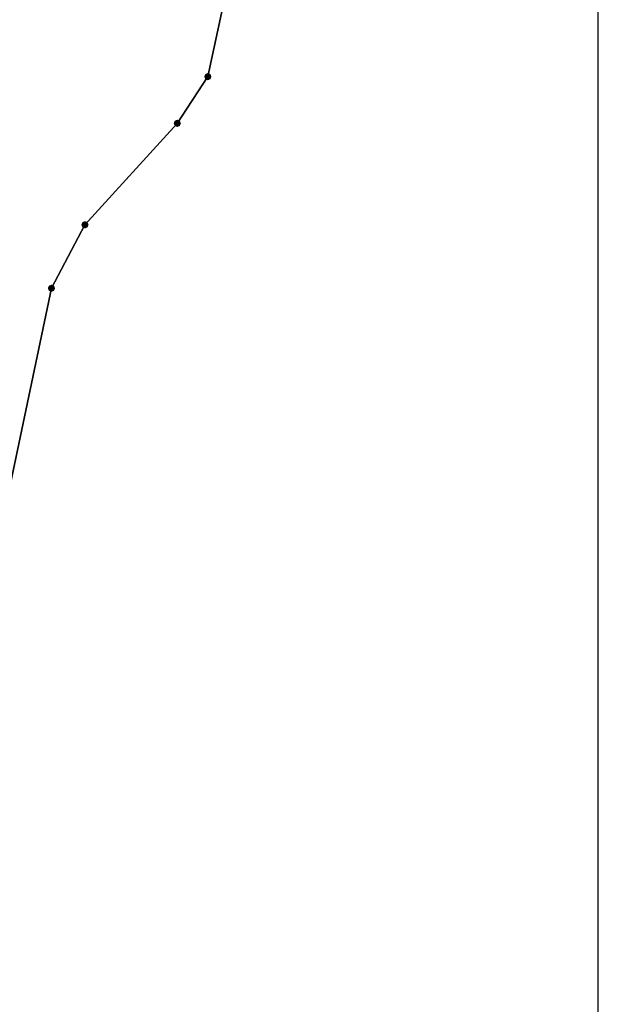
# Model space of a CAD drawing. Header units: millimetres. Extents: x 3402416 to 3403134, y 5267375 to 5268119.
# Tile 256 of 256: x 3403055 to 3403134, y 5267722 to 5267857. Entities that reach past the tile are written whole.
import ezdxf

# ---------------------------------------------------------------- set-up
doc = ezdxf.new("R2010")
doc.units = ezdxf.units.MM
doc.header["$MEASUREMENT"] = 0
doc.layers.add('ALKIS_Flurstuecksgrenze', color=7, linetype='Continuous', lineweight=0, true_color=0xffff80)
doc.layers.add('ALKIS_Grenzpunkte_nicht_abgemarkt', color=7, linetype='Continuous', lineweight=0, true_color=0xffff80)
doc.layers.add('ALKIS_Grenzpunkte_nicht_endgueltig', color=1, linetype='Continuous', lineweight=0)
doc.layers.add('IVK_Rahmen Stempel', color=7, linetype='Continuous', lineweight=0)

# ---------------------------------------------------------------- blocks, each defined once
blk = doc.blocks.new('VA203a')
at = {"linetype": 'Continuous', "lineweight": 13, "extrusion": (0, 0, -1)}
blk.add_hatch(color=7, dxfattribs=at).paths.add_polyline_path([(0, -0.05), (0.035, -0.035), (0.05, 0), (0.035, 0.035), (0, 0.05), (-0.035, 0.035), (-0.05, 0), (-0.035, -0.035)], flags=0)
blk = doc.blocks.new('Grenzpunkt_ Abm. nach Quellenlage n. zu spezifizieren')
at = {"linetype": 'Continuous', "extrusion": (0, 0, -1)}
blk.add_hatch(color=0, dxfattribs=at).paths.add_polyline_path([(0, 0.0165, 0.57735), (-0.0143, -0.0083, 0.57735), (0.0143, -0.0082, 0.57735)])
at = {"color": 0}
blk.add_circle((0, 0), 0.0165, dxfattribs=at)

msp = doc.modelspace()

# ---------------------------------------------------------------- linework, layer by layer
at = {"layer": 'ALKIS_Flurstuecksgrenze', "color": 7, "linetype": 'Continuous', "lineweight": 30, "flags": 128}
for points in [[(3403134.3, 5267989.95), (3403106.73, 5267966.67), (3403105.58, 5267964.43), (3403080.79, 5267849.43), (3403076.6, 5267843.03), (3403063.95, 5267829.13), (3403059.36, 5267820.43), (3403049.79, 5267774.95), (3403042.01, 5267755.44), (3403030.08, 5267696.48), (3403031.68, 5267689.83), (3403084.96, 5267700.93), (3403095.32, 5267701.21), (3403119.13, 5267695.63), (3403134.3, 5267691.51)], [(3403021.71, 5267924.29), (3402997.39, 5267830.67), (3402997.75, 5267818.13), (3402992.54, 5267794.86), (3402988.99, 5267784.29), (3402981.09, 5267768.23), (3402967.71, 5267733.73), (3402955.88, 5267695.96), (3403031.68, 5267689.83), (3403030.08, 5267696.48), (3403042.01, 5267755.44), (3403049.79, 5267774.95), (3403059.36, 5267820.43), (3403063.95, 5267829.13), (3403076.6, 5267843.03), (3403080.79, 5267849.43), (3403105.58, 5267964.43)]]:
    msp.add_lwpolyline(points, dxfattribs=at)
at = {"layer": 'IVK_Rahmen Stempel', "color": 7, "linetype": 'Continuous', "lineweight": 30}
msp.add_3dface([(3402461.8, 5267374.85), (3403134.3, 5267374.85), (3403134.3, 5268117.35), (3402461.8, 5268117.35)], dxfattribs=at)
msp.add_3dface([(3402461.8, 5267374.85), (3403134.3, 5267374.85), (3403134.3, 5268117.35), (3402461.8, 5268117.35)], dxfattribs=at)

# ---------------------------------------------------------------- block references
at = {"layer": 'ALKIS_Grenzpunkte_nicht_abgemarkt', "color": 7, "xscale": 7.5, "yscale": 7.5, "zscale": 7.5}
for p in [(3403080.79, 5267849.43), (3403076.6, 5267843.03), (3403063.95, 5267829.13), (3403059.36, 5267820.43)]:
    msp.add_blockref('Grenzpunkt_ Abm. nach Quellenlage n. zu spezifizieren', p, dxfattribs=at)
at = {"layer": 'ALKIS_Grenzpunkte_nicht_endgueltig', "color": 22, "ltscale": 0.5, "true_color": 0xe51a1a, "xscale": 10, "yscale": 10, "zscale": 10}
for p in [(3403080.79, 5267849.43), (3403076.6, 5267843.03), (3403063.95, 5267829.13), (3403059.36, 5267820.43)]:
    msp.add_blockref('VA203a', p, dxfattribs=at)

doc.saveas('drawing.dxf')
